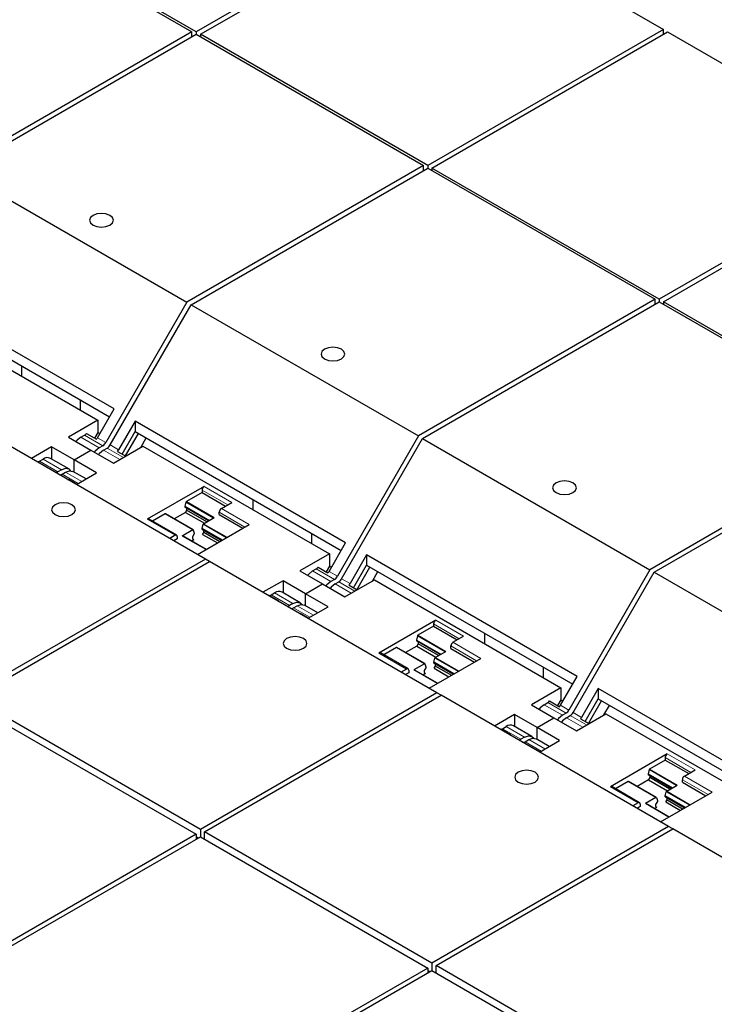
# Model space of a CAD drawing. Header units: millimetres. Extents: x 5 to 418, y 2 to 292.
# Tile 35 of 40: x 371 to 383, y 115 to 132. Entities that reach past the tile are written whole.
import ezdxf

# ---------------------------------------------------------------- set-up
doc = ezdxf.new("R2010")
doc.units = ezdxf.units.MM

msp = doc.modelspace()

# ---------------------------------------------------------------- linework, layer by layer
at = {"color": 7, "linetype": 'Continuous', "lineweight": 25}
for p, q in [((377.9023, 133.6157), (373.9425, 131.3298)), ((374.0132, 131.2889), (377.973, 133.5749)), ((377.973, 133.5749), (381.7914, 131.3706)), ((370.0534, 133.5341), (373.8718, 131.3298)), ((373.9425, 131.3298), (370.1241, 133.5341)), ((373.8718, 131.3298), (369.8977, 129.0356)), ((369.9684, 128.9948), (373.9425, 131.289)), ((373.8718, 131.2481), (373.8718, 131.3298)), ((373.9425, 131.3298), (373.9425, 131.289)), ((373.9425, 131.289), (377.7609, 129.0846)), ((377.8316, 129.0846), (374.0132, 131.2889)), ((374.0132, 131.2889), (374.0132, 131.2481)), ((381.7914, 131.3706), (377.8316, 129.0846)), ((377.9023, 129.0438), (381.8621, 131.3298)), ((381.7914, 131.2889), (381.7914, 131.3706)), ((381.8621, 131.3298), (385.6805, 129.1255)), ((385.6805, 129.1255), (381.7207, 126.8395)), ((369.9684, 128.9948), (373.7868, 126.7905)), ((377.7609, 129.0846), (373.7868, 126.7905)), ((373.8575, 126.7496), (377.8316, 129.0438)), ((377.7609, 129.003), (377.7609, 129.0846)), ((377.8316, 129.0846), (377.8316, 129.0438)), ((377.8316, 129.0438), (381.65, 126.8395)), ((381.7207, 126.8395), (377.9023, 129.0438)), ((377.9023, 129.0438), (377.9023, 129.003)), ((381.7914, 126.7987), (385.7512, 129.0846)), ((372.5639, 124.9988), (369.0283, 127.0399)), ((369.0283, 126.8666), (372.4888, 124.8689)), ((373.7868, 126.7905), (372.4269, 124.435)), ((381.65, 126.8395), (377.6759, 124.5453)), ((377.7466, 124.5045), (381.7207, 126.7987)), ((381.65, 126.7579), (381.65, 126.8395)), ((381.7207, 126.8395), (381.7207, 126.7987)), ((381.7207, 126.7987), (385.5391, 124.5944)), ((385.6098, 124.5944), (381.7914, 126.7987)), ((381.7914, 126.7987), (381.7914, 126.7579)), ((369.1589, 126.6189), (372.2914, 124.8105)), ((372.4976, 124.3942), (373.8575, 126.7496)), ((373.8575, 126.7496), (377.6759, 124.5453)), ((371.0131, 125.5485), (371.0131, 125.7208)), ((371.9929, 125.1552), (371.9929, 124.9828)), ((372.2855, 124.5167), (372.5639, 124.9988)), ((372.2914, 124.8105), (371.7964, 124.5248)), ((372.2914, 124.8105), (372.2914, 124.6055)), ((372.9174, 124.7947), (372.639, 124.3126)), ((376.4529, 122.7537), (372.9174, 124.7947)), ((372.9174, 124.7947), (372.9174, 124.6215)), ((374.0982, 122.48), (370.2798, 124.6843)), ((371.7964, 124.5248), (372.1747, 124.3064)), ((372.0086, 124.5248), (372.0693, 124.5598)), ((372.1013, 124.5872), (372.2675, 124.4912)), ((372.2914, 124.6055), (372.236, 124.5095)), ((372.2914, 124.6055), (372.3254, 124.5859)), ((372.6985, 124.2424), (372.9174, 124.6215)), ((372.7544, 124.2102), (372.9733, 124.5892)), ((372.9174, 124.6215), (376.3779, 122.6238)), ((373.0134, 124.3538), (373.1054, 124.513)), ((377.6759, 124.5453), (376.316, 122.1899)), ((376.3867, 122.1491), (377.7466, 124.5045)), ((377.7466, 124.5045), (381.565, 122.3002)), ((385.5391, 124.5944), (381.565, 122.3002)), ((381.6357, 122.2594), (385.6098, 124.5536)), ((371.5136, 124.3615), (371.1763, 124.1668)), ((371.8919, 124.1431), (371.5136, 124.3615)), ((371.5136, 124.3615), (371.5136, 124.1594)), ((371.8919, 124.1431), (372.1747, 124.3064)), ((372.1747, 124.3064), (372.553, 124.088)), ((372.3769, 124.3822), (372.3162, 124.3472)), ((372.3869, 124.3064), (372.4476, 124.3414)), ((372.553, 124.088), (373.048, 124.3737)), ((373.048, 124.3737), (376.1805, 122.5654)), ((371.3115, 124.1223), (371.3722, 124.1574)), ((371.8035, 123.9921), (371.4959, 124.1696)), ((372.2702, 123.9247), (371.8919, 124.1431)), ((371.8919, 123.941), (371.8919, 124.1431)), ((372.6211, 124.2871), (372.7596, 124.2072)), ((371.2794, 124.1127), (371.2788, 124.1076)), ((371.4456, 124.0168), (371.2794, 124.1127)), ((371.6798, 123.9798), (371.6191, 123.9447)), ((371.6898, 123.9039), (371.7505, 123.939)), ((371.7991, 123.8127), (371.7985, 123.8076)), ((371.9376, 123.7327), (371.7991, 123.8127)), ((372.0952, 123.8237), (371.8742, 123.9512)), ((371.9329, 123.73), (372.2702, 123.9247)), ((374.0769, 123.6982), (373.1223, 123.1471)), ((374.0415, 123.6369), (374.0415, 123.5961)), ((374.0415, 123.5961), (373.7786, 123.4443)), ((374.0415, 123.5961), (374.4375, 123.3675)), ((374.9022, 123.3033), (374.9022, 123.4757)), ((373.7719, 123.4348), (373.7551, 123.3655)), ((373.7551, 123.3655), (373.7551, 123.3491)), ((373.7551, 123.3655), (374.1653, 123.1287)), ((374.1511, 123.1205), (373.7551, 123.3491)), ((373.7834, 123.3328), (373.7834, 123.3002)), ((374.3668, 123.3267), (374.5436, 123.4287)), ((373.614, 122.8801), (373.1473, 123.1496)), ((373.4205, 123.2376), (373.2076, 123.1147)), ((373.8922, 122.9687), (373.4255, 123.2381)), ((373.7622, 123.2635), (373.5719, 123.1536)), ((373.7834, 123.3002), (373.7622, 123.2635)), ((373.7622, 123.2635), (374.0804, 123.0797)), ((374.1229, 123.1042), (373.7834, 123.3002)), ((374.0685, 123.0729), (374.2453, 123.1749)), ((374.3314, 123.2246), (374.3314, 123.2654)), ((374.3314, 123.2246), (374.7274, 122.996)), ((373.9659, 122.5564), (374.8335, 123.0573)), ((374.045, 122.9941), (374.0618, 123.0633)), ((374.3845, 122.7981), (374.045, 122.9941)), ((374.045, 122.9776), (374.045, 122.9941)), ((374.045, 122.9776), (374.3703, 122.7899)), ((373.589, 122.8777), (373.4992, 122.8258)), ((373.6243, 122.8164), (373.5699, 122.785)), ((373.6243, 122.8572), (373.6243, 122.8164)), ((373.8872, 122.9682), (373.7104, 122.8661)), ((374.1093, 122.6392), (373.7154, 122.8666)), ((373.8618, 122.7821), (373.9036, 122.8063)), ((373.9107, 122.9001), (373.8824, 122.8512)), ((373.8824, 122.8512), (373.8824, 122.8185)), ((373.8824, 122.8185), (373.9036, 122.8063)), ((373.8939, 122.9664), (373.9107, 122.9165)), ((373.9107, 122.9165), (373.9107, 122.9001)), ((374.0521, 122.892), (374.0733, 122.9287)), ((374.0521, 122.892), (374.2996, 122.7491)), ((374.0733, 122.9287), (374.0733, 122.9613)), ((374.0733, 122.9287), (374.3421, 122.7736)), ((375.882, 122.9101), (375.882, 122.7377)), ((376.1746, 122.2715), (376.4529, 122.7537)), ((374.0982, 122.48), (370.1241, 120.1858)), ((374.1689, 122.4392), (374.0982, 122.48)), ((376.1805, 122.5654), (375.6855, 122.2796)), ((376.1805, 122.5654), (376.1805, 122.3604)), ((376.8065, 122.5496), (376.5281, 122.0674)), ((380.342, 120.5086), (376.8065, 122.5496)), ((376.8065, 122.5496), (376.8065, 122.3764)), ((370.1948, 120.145), (374.1689, 122.4392)), ((377.9873, 120.2349), (374.1689, 122.4392)), ((375.8977, 122.2796), (375.9584, 122.3147)), ((375.9904, 122.3421), (376.1566, 122.2461)), ((376.1805, 122.3604), (376.125, 122.2643)), ((376.1805, 122.3604), (376.2145, 122.3408)), ((376.5876, 121.9973), (376.8065, 122.3764)), ((376.6435, 121.965), (376.8624, 122.3441)), ((376.8065, 122.3764), (380.267, 120.3787)), ((375.6855, 122.2796), (376.0638, 122.0613)), ((376.9025, 122.1086), (376.9945, 122.2679)), ((381.565, 122.3002), (380.2051, 119.9448)), ((380.2758, 119.9039), (381.6357, 122.2594)), ((381.6357, 122.2594), (385.4541, 120.0551)), ((375.4027, 122.1164), (375.0654, 121.9217)), ((375.781, 121.898), (375.4027, 122.1164)), ((375.4027, 122.1164), (375.4027, 121.9143)), ((375.781, 121.898), (376.0638, 122.0613)), ((376.0638, 122.0613), (376.4421, 121.8429)), ((376.266, 122.1371), (376.2053, 122.1021)), ((376.276, 122.0612), (376.3367, 122.0963)), ((376.4421, 121.8429), (376.9371, 122.1286)), ((376.5102, 122.042), (376.6486, 121.9621)), ((376.9371, 122.1286), (380.0696, 120.3203)), ((375.1685, 121.8676), (375.1679, 121.8625)), ((375.3347, 121.7716), (375.1685, 121.8676)), ((375.2005, 121.8772), (375.2613, 121.9122)), ((375.6926, 121.7469), (375.385, 121.9245)), ((375.781, 121.6959), (375.781, 121.898)), ((376.1593, 121.6796), (375.781, 121.898)), ((375.5689, 121.7347), (375.5081, 121.6996)), ((375.5788, 121.6588), (375.6396, 121.6939)), ((375.9843, 121.5785), (375.7633, 121.7061)), ((375.822, 121.4849), (376.1593, 121.6796)), ((375.6882, 121.5675), (375.6876, 121.5625)), ((375.8267, 121.4876), (375.6882, 121.5675)), ((377.966, 121.453), (377.0114, 120.902)), ((377.9306, 121.351), (377.6677, 121.1992)), ((377.9306, 121.3918), (377.9306, 121.351)), ((377.9306, 121.351), (378.3266, 121.1224)), ((377.661, 121.1897), (377.6442, 121.1204)), ((378.2559, 121.0816), (378.4326, 121.1836)), ((378.7913, 121.0582), (378.7913, 121.2306)), ((377.3096, 120.9925), (377.0967, 120.8696)), ((377.7813, 120.7236), (377.3146, 120.993)), ((377.6513, 121.0183), (377.461, 120.9085)), ((377.6442, 121.1204), (377.6442, 121.104)), ((377.6442, 121.1204), (378.0544, 120.8836)), ((378.0402, 120.8754), (377.6442, 121.104)), ((377.6725, 121.0551), (377.6513, 121.0183)), ((377.6513, 121.0183), (377.9695, 120.8346)), ((377.6725, 121.0877), (377.6725, 121.0551)), ((378.012, 120.8591), (377.6725, 121.0551)), ((378.2205, 120.9795), (378.2205, 121.0203)), ((377.503, 120.635), (377.0364, 120.9044)), ((377.9576, 120.8277), (378.1344, 120.9298)), ((378.2205, 120.9795), (378.6165, 120.7509)), ((377.7763, 120.7231), (377.5995, 120.621)), ((377.783, 120.7213), (377.7998, 120.6714)), ((377.7998, 120.6714), (377.7998, 120.655)), ((377.8549, 120.3113), (378.7226, 120.8121)), ((377.9341, 120.7489), (377.9509, 120.8182)), ((378.2736, 120.553), (377.9341, 120.7489)), ((377.9341, 120.7325), (377.9341, 120.7489)), ((377.9341, 120.7325), (378.2594, 120.5448)), ((377.9412, 120.6469), (377.9624, 120.6836)), ((377.9624, 120.6836), (377.9624, 120.7162)), ((377.9624, 120.6836), (378.2312, 120.5285)), ((379.7711, 120.665), (379.7711, 120.4926)), ((377.478, 120.6325), (377.3883, 120.5807)), ((377.5134, 120.5713), (377.459, 120.5399)), ((377.5134, 120.6121), (377.5134, 120.5713)), ((377.9984, 120.3941), (377.6045, 120.6215)), ((377.7509, 120.537), (377.7927, 120.5611)), ((377.7998, 120.655), (377.7715, 120.6061)), ((377.7715, 120.6061), (377.7715, 120.5734)), ((377.7715, 120.5734), (377.7927, 120.5611)), ((377.9412, 120.6469), (378.1887, 120.504)), ((380.0636, 120.0264), (380.342, 120.5086)), ((377.9873, 120.2349), (374.0132, 117.9407)), ((374.0839, 117.8999), (378.058, 120.194)), ((378.058, 120.194), (377.9873, 120.2349)), ((381.8764, 117.9897), (378.058, 120.194)), ((380.0696, 120.3203), (379.5746, 120.0345)), ((380.0696, 120.3203), (380.0696, 120.1153)), ((380.6956, 120.3045), (380.4172, 119.8223)), ((384.2311, 118.2635), (380.6956, 120.3045)), ((380.6956, 120.3045), (380.6956, 120.1313)), ((370.1241, 120.0633), (373.9425, 117.859)), ((374.0132, 117.9407), (370.1948, 120.145)), ((379.5746, 120.0345), (379.9529, 119.8161)), ((379.7868, 120.0345), (379.8475, 120.0696)), ((379.8795, 120.0969), (380.0457, 120.001)), ((380.0696, 120.1153), (380.0141, 120.0192)), ((380.0696, 120.1153), (380.1036, 120.0956)), ((380.4767, 119.7522), (380.6956, 120.1313)), ((380.5326, 119.7199), (380.7515, 120.099)), ((380.6956, 120.1313), (384.1561, 118.1336)), ((380.7916, 119.8635), (380.8835, 120.0228)), ((379.2918, 119.8712), (378.9545, 119.6765)), ((379.6701, 119.6528), (379.2918, 119.8712)), ((379.2918, 119.8712), (379.2918, 119.6692)), ((380.1551, 119.892), (380.0943, 119.8569)), ((380.1651, 119.8161), (380.2258, 119.8512)), ((380.3312, 119.5977), (380.8262, 119.8835)), ((380.8262, 119.8835), (383.9587, 118.0751)), ((379.0896, 119.6321), (379.1504, 119.6671)), ((379.5817, 119.5018), (379.2741, 119.6794)), ((379.6701, 119.6528), (379.9529, 119.8161)), ((379.9529, 119.8161), (380.3312, 119.5977)), ((380.3992, 119.7969), (380.5377, 119.717)), ((379.0576, 119.6224), (379.0569, 119.6174)), ((379.2238, 119.5265), (379.0576, 119.6224)), ((379.6701, 119.4508), (379.6701, 119.6528)), ((380.0484, 119.4345), (379.6701, 119.6528)), ((379.4579, 119.4896), (379.3972, 119.4545)), ((379.4679, 119.4137), (379.5287, 119.4487)), ((379.8734, 119.3334), (379.6524, 119.461)), ((379.7111, 119.2397), (380.0484, 119.4345)), ((379.5773, 119.3224), (379.5767, 119.3174)), ((379.7158, 119.2425), (379.5773, 119.3224)), ((381.855, 119.2079), (380.9004, 118.6568)), ((381.8197, 119.1058), (381.5568, 118.9541)), ((381.8197, 119.1467), (381.8197, 119.1058)), ((381.8197, 119.1058), (382.2157, 118.8773)), ((381.5501, 118.9445), (381.5333, 118.8753)), ((381.5333, 118.8753), (381.5333, 118.8589)), ((381.5333, 118.8753), (381.9435, 118.6385)), ((381.9293, 118.6303), (381.5333, 118.8589)), ((381.5616, 118.8425), (381.5616, 118.81)), ((382.145, 118.8364), (382.3217, 118.9385)), ((381.1987, 118.7474), (380.9858, 118.6245)), ((381.6704, 118.4784), (381.2037, 118.7478)), ((381.5404, 118.7732), (381.3501, 118.6633)), ((381.5616, 118.81), (381.5404, 118.7732)), ((381.5404, 118.7732), (381.8586, 118.5895)), ((381.901, 118.614), (381.5616, 118.81)), ((381.8467, 118.5826), (382.0235, 118.6847)), ((382.1096, 118.7344), (382.1096, 118.7752)), ((382.1096, 118.7344), (382.5056, 118.5058)), ((381.3921, 118.3899), (380.9254, 118.6593)), ((381.744, 118.0662), (382.6116, 118.567)), ((381.8232, 118.5038), (381.84, 118.5731)), ((381.3671, 118.3874), (381.2773, 118.3356)), ((381.4025, 118.367), (381.4025, 118.3262)), ((381.6654, 118.4779), (381.4886, 118.3759)), ((381.8875, 118.149), (381.4936, 118.3764)), ((381.6889, 118.4098), (381.6606, 118.3609)), ((381.6606, 118.3609), (381.6606, 118.3283)), ((381.6721, 118.4762), (381.6889, 118.4263)), ((381.6889, 118.4263), (381.6889, 118.4098)), ((382.1627, 118.3078), (381.8232, 118.5038)), ((381.8232, 118.4874), (381.8232, 118.5038)), ((381.8232, 118.4874), (382.1485, 118.2996)), ((381.8303, 118.4017), (381.8515, 118.4385)), ((381.8303, 118.4017), (382.0778, 118.2589)), ((381.8515, 118.4385), (381.8515, 118.4711)), ((381.8515, 118.4385), (382.1202, 118.2833)), ((381.4025, 118.3262), (381.3481, 118.2948)), ((381.64, 118.2919), (381.6818, 118.316)), ((381.6606, 118.3283), (381.6818, 118.316)), ((373.9425, 117.859), (369.9827, 115.5731)), ((373.9425, 117.859), (373.9425, 117.7774)), ((374.0132, 117.9407), (374.0132, 117.8182)), ((377.9023, 115.6956), (374.0839, 117.8999)), ((374.0839, 117.7774), (374.0839, 117.8999)), ((381.8764, 117.9897), (377.9023, 115.6956)), ((377.973, 115.6547), (381.9471, 117.9489)), ((381.9471, 117.9489), (381.8764, 117.9897)), ((385.7655, 115.7446), (381.9471, 117.9489)), ((370.0534, 115.5323), (374.0132, 117.8182)), ((373.9779, 117.7978), (373.9425, 117.8182)), ((374.0132, 117.8182), (377.8316, 115.6139)), ((377.8316, 115.6139), (373.8718, 113.328)), ((373.9425, 113.2871), (377.9023, 115.5731)), ((377.8316, 115.6139), (377.8316, 115.5323)), ((377.8669, 115.5527), (377.8316, 115.5731)), ((377.9023, 115.6956), (377.9023, 115.5731)), ((377.9023, 115.5731), (381.7207, 113.3688)), ((381.7914, 113.4504), (377.973, 115.6547)), ((377.973, 115.5323), (377.973, 115.6547))]:
    msp.add_line(p, q, dxfattribs=at)
at = {"color": 7, "linetype": 'Continuous', "lineweight": 18}
for p, q in [((372.3162, 124.3472), (372.0086, 124.5248)), ((372.0693, 124.5598), (372.3769, 124.3822)), ((372.4269, 124.435), (372.2855, 124.5167)), ((372.6591, 124.1492), (372.3869, 124.3064)), ((372.7198, 124.1843), (372.4476, 124.3414)), ((372.639, 124.3126), (372.4976, 124.3942)), ((371.3722, 124.1574), (371.6798, 123.9798)), ((371.3115, 124.1223), (371.6191, 123.9447)), ((371.962, 123.7468), (371.6898, 123.9039)), ((371.7505, 123.939), (372.0227, 123.7818)), ((374.0415, 123.6369), (374.4728, 123.3879)), ((374.5436, 123.4287), (374.0769, 123.6982)), ((373.7719, 123.4348), (374.2337, 123.1682)), ((374.2453, 123.1749), (373.7786, 123.4443)), ((374.8335, 123.0573), (374.3668, 123.3267)), ((373.1223, 123.1471), (373.589, 122.8777)), ((373.4205, 123.2376), (373.8872, 122.9682)), ((374.3314, 123.2654), (374.7628, 123.0164)), ((374.0618, 123.0633), (374.4529, 122.8376)), ((374.4645, 122.8443), (374.0685, 123.0729)), ((373.7104, 122.8661), (374.1064, 122.6375)), ((375.9584, 122.3147), (376.266, 122.1371)), ((376.2053, 122.1021), (375.8977, 122.2796)), ((376.316, 122.1899), (376.1746, 122.2715)), ((376.5281, 122.0674), (376.3867, 122.1491)), ((376.5482, 121.9041), (376.276, 122.0612)), ((376.6089, 121.9391), (376.3367, 122.0963)), ((375.2005, 121.8772), (375.5081, 121.6996)), ((375.2613, 121.9122), (375.5689, 121.7347)), ((375.8511, 121.5017), (375.5788, 121.6588)), ((375.6396, 121.6939), (375.9118, 121.5367)), ((377.9306, 121.3918), (378.3619, 121.1428)), ((378.4326, 121.1836), (377.966, 121.453)), ((377.661, 121.1897), (378.1228, 120.9231)), ((378.1344, 120.9298), (377.6677, 121.1992)), ((377.3096, 120.9925), (377.7763, 120.7231)), ((378.2205, 121.0203), (378.6518, 120.7713)), ((378.7226, 120.8121), (378.2559, 121.0816)), ((377.0114, 120.902), (377.478, 120.6325)), ((378.3536, 120.5991), (377.9576, 120.8277)), ((377.9509, 120.8182), (378.342, 120.5924)), ((377.5995, 120.621), (377.9955, 120.3924)), ((380.0943, 119.8569), (379.7868, 120.0345)), ((379.8475, 120.0696), (380.1551, 119.892)), ((380.2051, 119.9448), (380.0636, 120.0264)), ((380.498, 119.694), (380.2258, 119.8512)), ((380.4172, 119.8223), (380.2758, 119.9039)), ((379.1504, 119.6671), (379.4579, 119.4896)), ((380.4373, 119.659), (380.1651, 119.8161)), ((379.0896, 119.6321), (379.3972, 119.4545)), ((379.7402, 119.2565), (379.4679, 119.4137)), ((379.5287, 119.4487), (379.8009, 119.2916)), ((382.3217, 118.9385), (381.855, 119.2079)), ((381.8197, 119.1467), (382.251, 118.8977)), ((381.5501, 118.9445), (382.0119, 118.678)), ((382.0235, 118.6847), (381.5568, 118.9541)), ((381.1987, 118.7474), (381.6654, 118.4779)), ((382.1096, 118.7752), (382.5409, 118.5262)), ((382.6116, 118.567), (382.145, 118.8364)), ((380.9004, 118.6568), (381.3671, 118.3874)), ((381.84, 118.5731), (382.2311, 118.3473)), ((382.2427, 118.354), (381.8467, 118.5826)), ((381.4886, 118.3759), (381.8846, 118.1473))]:
    msp.add_line(p, q, dxfattribs=at)
at = {"color": 7, "linetype": 'Continuous', "lineweight": 25, "flags": 128}
for points in [[(372.2105, 128.0848), (372.2753, 128.0597), (372.3519, 128.0509), (372.4284, 128.0597), (372.4933, 128.0848), (372.5367, 128.1222), (372.5519, 128.1664), (372.5367, 128.2106), (372.4933, 128.248), (372.4284, 128.2731), (372.3519, 128.2819), (372.2753, 128.2731), (372.2105, 128.248), (372.1671, 128.2106), (372.1519, 128.1664), (372.1671, 128.1222), (372.2105, 128.0848)], [(376.0995, 125.8396), (376.1644, 125.8146), (376.241, 125.8058), (376.3175, 125.8146), (376.3824, 125.8396), (376.4257, 125.8771), (376.441, 125.9213), (376.4257, 125.9655), (376.3824, 126.0029), (376.3175, 126.0279), (376.241, 126.0367), (376.1644, 126.0279), (376.0995, 126.0029), (376.0562, 125.9655), (376.041, 125.9213), (376.0562, 125.8771), (376.0995, 125.8396)], [(372.0086, 124.5248), (371.9438, 124.473), (371.9242, 124.451)], [(372.3162, 124.3472), (372.2492, 124.2931), (372.2318, 124.2734)], [(372.3869, 124.3064), (372.3199, 124.2523), (372.3025, 124.2326)], [(371.6798, 123.9798), (371.7467, 124.0031), (371.8035, 123.992), (371.8337, 123.9627)], [(371.7505, 123.939), (371.8175, 123.9623), (371.8742, 123.9512)], [(379.9886, 123.5945), (380.0535, 123.5695), (380.1301, 123.5607), (380.2066, 123.5695), (380.2715, 123.5945), (380.3148, 123.632), (380.3301, 123.6761), (380.3148, 123.7203), (380.2715, 123.7578), (380.2066, 123.7828), (380.1301, 123.7916), (380.0535, 123.7828), (379.9886, 123.7578), (379.9453, 123.7203), (379.9301, 123.6761), (379.9453, 123.632), (379.9886, 123.5945)], [(371.5734, 123.2267), (371.6382, 123.2017), (371.7148, 123.1929), (371.7913, 123.2017), (371.8562, 123.2267), (371.8995, 123.2642), (371.9148, 123.3084), (371.8995, 123.3525), (371.8562, 123.39), (371.7913, 123.415), (371.7148, 123.4238), (371.6382, 123.415), (371.5734, 123.39), (371.53, 123.3525), (371.5148, 123.3084), (371.53, 123.2642), (371.5734, 123.2267)], [(373.8872, 122.9682), (373.8883, 122.9687), (373.8894, 122.969), (373.8904, 122.9691), (373.8914, 122.969), (373.8922, 122.9687), (373.8929, 122.9681), (373.8935, 122.9674), (373.8939, 122.9664)], [(375.8977, 122.2796), (375.8329, 122.2279), (375.8133, 122.2059)], [(376.2053, 122.1021), (376.1383, 122.048), (376.1209, 122.0283)], [(376.276, 122.0612), (376.209, 122.0072), (376.1916, 121.9875)], [(375.5689, 121.7347), (375.6358, 121.758), (375.6926, 121.7469), (375.7228, 121.7176)], [(375.6396, 121.6939), (375.7065, 121.7171), (375.7633, 121.7061)], [(375.4624, 120.9816), (375.5273, 120.9566), (375.6039, 120.9478), (375.6804, 120.9566), (375.7453, 120.9816), (375.7886, 121.0191), (375.8039, 121.0632), (375.7886, 121.1074), (375.7453, 121.1449), (375.6804, 121.1699), (375.6039, 121.1787), (375.5273, 121.1699), (375.4624, 121.1449), (375.4191, 121.1074), (375.4039, 121.0632), (375.4191, 121.0191), (375.4624, 120.9816)], [(377.7763, 120.7231), (377.7774, 120.7236), (377.7785, 120.7239), (377.7795, 120.724), (377.7805, 120.7239), (377.7813, 120.7236), (377.782, 120.723), (377.7826, 120.7222), (377.783, 120.7213)], [(379.7868, 120.0345), (379.722, 119.9828), (379.7024, 119.9608)], [(380.0943, 119.8569), (380.0274, 119.8029), (380.01, 119.7832)], [(380.1651, 119.8161), (380.0981, 119.7621), (380.0807, 119.7424)], [(379.4579, 119.4896), (379.5249, 119.5128), (379.5817, 119.5018), (379.6119, 119.4725)], [(379.5287, 119.4487), (379.5956, 119.472), (379.6524, 119.461)], [(379.3515, 118.7365), (379.4164, 118.7114), (379.4929, 118.7027), (379.5695, 118.7114), (379.6344, 118.7365), (379.6777, 118.7739), (379.6929, 118.8181), (379.6777, 118.8623), (379.6344, 118.8998), (379.5695, 118.9248), (379.4929, 118.9336), (379.4164, 118.9248), (379.3515, 118.8998), (379.3082, 118.8623), (379.2929, 118.8181), (379.3082, 118.7739), (379.3515, 118.7365)], [(381.6654, 118.4779), (381.6665, 118.4785), (381.6676, 118.4788), (381.6686, 118.4789), (381.6695, 118.4788), (381.6704, 118.4784), (381.6711, 118.4779), (381.6717, 118.4771), (381.6721, 118.4762)]]:
    msp.add_lwpolyline(points, dxfattribs=at)
at = {"color": 7, "linetype": 'Continuous', "lineweight": 25}
for centre, radius, start, end in [((372.0041, 124.6686), 0.1268, 300.93472, 320.06038), ((372.1398, 124.6005), 0.1681, 319.45224, 330.06915), ((372.3005, 124.5046), 0.1443, 301.9547, 331.14438), ((372.3712, 124.4638), 0.1443, 301.9547, 331.14438), ((372.4933, 124.3964), 0.1681, 319.45224, 330.06915), ((371.4437, 124.0662), 0.1159, 63.21316, 128.09727), ((371.2776, 124.1768), 0.0641, 271.60719, 301.85107), ((371.4456, 124.0541), 0.0373, 247.05182, 269.92796), ((371.5892, 123.9872), 0.0519, 251.19945, 305.12129), ((371.6599, 123.9464), 0.0519, 251.19945, 305.12129), ((371.7992, 123.85), 0.0373, 247.05182, 269.92796), ((374.1183, 123.6334), 0.0768, 122.60548, 177.39452), ((373.7871, 123.4312), 0.0157, 122.91665, 166.64035), ((374.4082, 123.262), 0.0768, 122.60548, 177.39452), ((373.1369, 123.1266), 0.0251, 65.69288, 125.61758), ((373.4235, 123.2334), 0.00511, 66.1846, 125.12636), ((374.077, 123.0597), 0.0157, 122.9164, 166.64038), ((373.6028, 122.8607), 0.0218, 350.78596, 129.20329), ((373.7134, 122.862), 0.00511, 66.1846, 125.12636), ((375.8932, 122.4235), 0.1268, 300.93472, 320.06038), ((376.0288, 122.3554), 0.1681, 319.45224, 330.06915), ((376.1896, 122.2595), 0.1443, 301.9547, 331.14438), ((376.2603, 122.2187), 0.1443, 301.9547, 331.14438), ((376.3824, 122.1513), 0.1681, 319.45224, 330.06915), ((375.1667, 121.9317), 0.0641, 271.60719, 301.85107), ((375.3328, 121.821), 0.1159, 63.21316, 128.09727), ((375.3347, 121.809), 0.0373, 247.05182, 269.92796), ((375.4783, 121.7421), 0.0519, 251.19945, 305.12129), ((375.549, 121.7012), 0.0519, 251.19945, 305.12129), ((375.6883, 121.6049), 0.0373, 247.05182, 269.92796), ((378.0074, 121.3883), 0.0768, 122.60548, 177.39452), ((377.6762, 121.1861), 0.0157, 122.91665, 166.64035), ((377.3125, 120.9883), 0.00511, 66.1846, 125.12636), ((378.2973, 121.0168), 0.0768, 122.60548, 177.39452), ((377.026, 120.8815), 0.0251, 65.69288, 125.61758), ((377.9661, 120.8146), 0.0157, 122.9164, 166.64038), ((377.4918, 120.6156), 0.0218, 350.78596, 129.20329), ((377.6025, 120.6168), 0.00511, 66.1846, 125.12636), ((379.7823, 120.1784), 0.1268, 300.93472, 320.06038), ((379.9179, 120.1103), 0.1681, 319.45224, 330.06915), ((380.0787, 120.0144), 0.1443, 301.9547, 331.14438), ((380.1494, 119.9736), 0.1443, 301.9547, 331.14438), ((379.2219, 119.5759), 0.1159, 63.21316, 128.09727), ((380.2715, 119.9062), 0.1681, 319.45224, 330.06915), ((379.0558, 119.6866), 0.0641, 271.60719, 301.85107), ((379.2238, 119.5639), 0.0373, 247.05182, 269.92796), ((379.3674, 119.4969), 0.0519, 251.19945, 305.12129), ((379.4381, 119.4561), 0.0519, 251.19945, 305.12129), ((379.5774, 119.3598), 0.0373, 247.05182, 269.92796), ((381.8964, 119.1432), 0.0768, 122.60548, 177.39452), ((381.5653, 118.9409), 0.0157, 122.91665, 166.64035), ((381.2016, 118.7432), 0.00511, 66.1846, 125.12636), ((382.1864, 118.7717), 0.0768, 122.60548, 177.39452), ((380.9151, 118.6364), 0.0251, 65.69288, 125.61758), ((381.8552, 118.5695), 0.0157, 122.9164, 166.64038), ((381.3809, 118.3705), 0.0218, 350.78596, 129.20329), ((381.4915, 118.3717), 0.00511, 66.1846, 125.12636)]:
    msp.add_arc(centre, radius, start, end, dxfattribs=at)

doc.saveas('drawing.dxf')
